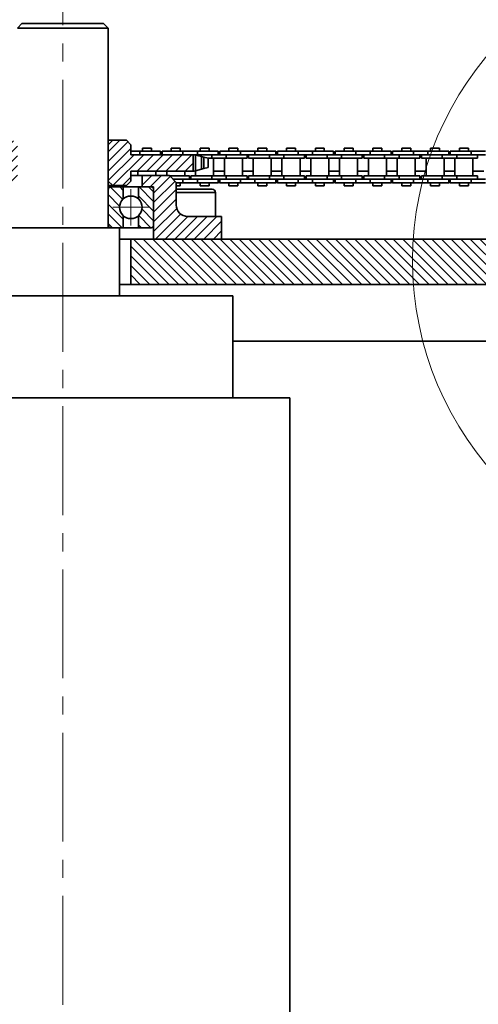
# Model space of a CAD drawing. Header units: millimetres. Extents: x -14862 to 14862, y -10512 to 10512.
# Tile 42 of 199: x -5263 to -5061, y -538 to -104. Entities that reach past the tile are written whole.
import ezdxf

# ---------------------------------------------------------------- set-up
doc = ezdxf.new("R2010")
doc.units = ezdxf.units.MM
doc.header["$LTSCALE"] = 4
doc.linetypes.add('点画线', pattern=[18, 12, -2, 2, -2])
for name, color, linetype, lineweight in [('中心线层', 1, '点画线', 18), ('几何体', 7, 'Continuous', 35), ('剖面线层', 4, 'Continuous', 18), ('细实线层', 7, 'Continuous', 18)]:
    doc.layers.add(name, color=color, linetype=linetype, lineweight=lineweight)
pattern_1 = [(135, (0, 0), (-2.121320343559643, -2.121320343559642), [])]
pattern_2 = [(45, (0, 0), (-2.121320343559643, 2.121320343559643), [])]

# ---------------------------------------------------------------- blocks, each defined once
blk = doc.blocks.new('*X158')
at = {"layer": '细实线层', "color": 0, "linetype": 'ByBlock', "lineweight": -2}
blk.add_circle((0, 0), 140.8925663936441, dxfattribs=at)

msp = doc.modelspace()

# ---------------------------------------------------------------- hatches: boundary and pattern name
at = {"layer": '剖面线层'}
h = msp.add_hatch(dxfattribs=at)
h.set_pattern_fill('无图案', color=256, style=0, pattern_type=0)
h.set_pattern_definition(pattern_2)
h.paths.add_polyline_path([(-5301.313091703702, -170.8801798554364), (-5301.313091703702, -163.6665873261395), (-5295.972515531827, -163.6665873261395), (-5295.272518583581, -163.6665873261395), (-5286.098171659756, -163.6665873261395), (-5279.747654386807, -163.6665873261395), (-5273.859669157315, -163.6665873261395), (-5273.859669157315, -162.1666960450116), (-5273.859669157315, -159.2734865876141), (-5271.858860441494, -157.2733931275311), (-5265.859295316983, -157.2733931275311), (-5263.859440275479, -159.2734865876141), (-5263.859440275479, -175.2732805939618), (-5265.859295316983, -177.2733740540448), (-5271.858860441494, -177.2733740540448), (-5273.859669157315, -175.2732805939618), (-5273.859669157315, -172.8802733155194), (-5273.859669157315, -170.8801798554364), (-5280.547787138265, -170.8801798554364), (-5285.298038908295, -170.8801798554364), (-5293.247868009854, -170.8801798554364), (-5297.998119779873, -170.8801798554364)], flags=0)
h.paths.add_polyline_path([(-5223.859478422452, -175.2732805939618), (-5223.859478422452, -159.2734865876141), (-5221.859623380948, -157.2733931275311), (-5215.859104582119, -157.2733931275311), (-5213.859249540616, -159.2734865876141), (-5213.859249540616, -160.7914976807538), (-5213.859249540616, -162.1666960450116), (-5213.859249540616, -163.6665873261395), (-5209.897686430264, -163.6665873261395), (-5203.548122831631, -163.6665873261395), (-5194.372822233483, -163.6665873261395), (-5193.672825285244, -163.6665873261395), (-5186.405826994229, -163.6665873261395), (-5186.405826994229, -170.8801798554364), (-5191.64817471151, -170.8801798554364), (-5196.397472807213, -170.8801798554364), (-5204.34730190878, -170.8801798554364), (-5209.097553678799, -170.8801798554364), (-5213.859249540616, -170.8801798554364), (-5213.859249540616, -172.8802733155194), (-5213.859249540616, -175.2732805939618), (-5215.859104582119, -177.2733740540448), (-5221.859623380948, -177.2733740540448)], flags=0)
h = msp.add_hatch(dxfattribs=at)
h.set_pattern_fill('无图案', color=256, style=0, pattern_type=0)
h.set_pattern_definition(pattern_2)
edge = h.paths.add_edge_path(flags=0)
edge.add_line((-5313.859631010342, -200.8801512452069), (-5313.859631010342, -190.8801607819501))
edge.add_line((-5313.859631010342, -190.8801607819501), (-5311.196018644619, -190.8801607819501))
edge.add_line((-5311.196018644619, -190.8801607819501), (-5298.859287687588, -190.8801607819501))
edge.add_arc((-5298.859648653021, -185.8796853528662), 5.000475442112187, 270.0041359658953, 359.9931319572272)
edge.add_line((-5293.859173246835, -185.8802847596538), (-5293.85917324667, -180.3802065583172))
edge.add_line((-5293.85917324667, -180.3802065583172), (-5293.85917324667, -179.134946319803))
edge.add_line((-5293.85917324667, -179.134946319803), (-5293.85917324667, -176.0166697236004))
edge.add_line((-5293.85917324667, -176.0166697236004), (-5293.85917324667, -175.8802942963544))
edge.add_line((-5293.85917324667, -175.8802942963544), (-5292.495310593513, -174.5165400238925))
edge.add_line((-5292.495310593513, -174.5165400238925), (-5292.447559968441, -174.4687931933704))
edge.add_line((-5292.447559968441, -174.4687931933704), (-5290.995300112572, -173.0166487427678))
edge.add_line((-5290.995300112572, -173.0166487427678), (-5290.858913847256, -172.8802733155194))
edge.add_line((-5290.858913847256, -172.8802733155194), (-5285.298038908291, -172.8802733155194))
edge.add_line((-5285.298038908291, -172.8802733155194), (-5280.547787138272, -172.8802733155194))
edge.add_line((-5280.547787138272, -172.8802733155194), (-5278.858829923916, -172.8802733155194))
edge.add_line((-5278.858829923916, -172.8802733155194), (-5278.858829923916, -177.8801493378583))
edge.add_line((-5278.858829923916, -177.8801493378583), (-5282.759357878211, -177.8801493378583))
edge.add_line((-5282.759357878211, -177.8801493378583), (-5283.858944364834, -177.8801493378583))
edge.add_line((-5283.858944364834, -177.8801493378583), (-5283.858944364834, -178.924599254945))
edge.add_arc((-5282.7615279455, -178.9788639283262), 1.098757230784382, 177.1691635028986, 180.0672229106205)
edge.add_arc((-5282.76002796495, -178.9790661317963), 1.098916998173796, 89.96506274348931, 180.0597782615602)
edge.add_arc((-5282.761571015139, -178.9788632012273), 1.098714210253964, 89.9544711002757, 177.1690904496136)
edge.add_line((-5283.858944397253, -178.9245992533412), (-5283.858944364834, -178.9802126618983))
edge.add_line((-5283.858944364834, -178.9802126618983), (-5283.858944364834, -194.7802118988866))
edge.add_line((-5283.858944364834, -194.7802118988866), (-5283.858944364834, -200.8801512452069))
edge.add_line((-5283.858944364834, -200.8801512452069), (-5313.859631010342, -200.8801512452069))
edge = h.paths.add_edge_path(flags=0)
edge.add_line((-5203.85902065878, -194.7802118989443), (-5203.85902065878, -178.9802126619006))
edge.add_line((-5203.85902065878, -178.9802126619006), (-5203.85902065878, -177.8801493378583))
edge.add_line((-5203.85902065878, -177.8801493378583), (-5204.959560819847, -177.8801493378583))
edge.add_line((-5204.959560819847, -177.8801493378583), (-5208.859135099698, -177.8801493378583))
edge.add_line((-5208.859135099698, -177.8801493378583), (-5208.859135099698, -172.8802733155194))
edge.add_line((-5208.859135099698, -172.8802733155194), (-5204.34730190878, -172.8802733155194))
edge.add_line((-5204.34730190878, -172.8802733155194), (-5196.859051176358, -172.8802733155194))
edge.add_line((-5196.859051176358, -172.8802733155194), (-5196.722692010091, -173.0166649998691))
edge.add_line((-5196.722692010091, -173.0166649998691), (-5195.222860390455, -174.5168542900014))
edge.add_line((-5195.222860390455, -174.5168542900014), (-5194.372999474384, -175.366917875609))
edge.add_line((-5194.372999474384, -175.366917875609), (-5193.85974545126, -175.8802942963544))
edge.add_line((-5193.85974545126, -175.8802942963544), (-5193.85974545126, -179.1349463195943))
edge.add_line((-5193.85974545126, -179.1349463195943), (-5193.85974545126, -180.3802065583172))
edge.add_line((-5193.85974545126, -180.3802065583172), (-5193.85974545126, -185.8802847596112))
edge.add_arc((-5188.85927004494, -185.8796853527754), 5.000475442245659, 180.0068680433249, 269.995864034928)
edge.add_line((-5188.859631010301, -190.8801607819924), (-5176.522900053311, -190.8801607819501))
edge.add_line((-5176.522900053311, -190.8801607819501), (-5173.859287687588, -190.8801607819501))
edge.add_line((-5173.859287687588, -190.8801607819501), (-5173.859287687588, -200.8801512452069))
edge.add_line((-5173.859287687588, -200.8801512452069), (-5203.85902065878, -200.8801512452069))
edge.add_line((-5203.85902065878, -200.8801512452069), (-5203.85902065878, -194.7802118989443))
h = msp.add_hatch(dxfattribs=at)
h.set_pattern_fill('无图案', color=256, style=0, pattern_type=0)
h.set_pattern_definition(pattern_1)
edge = h.paths.add_edge_path(flags=0)
edge.add_line((-5223.860119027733, -194.7801522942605), (-5223.860119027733, -178.9801530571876))
edge.add_line((-5223.860119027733, -178.9801530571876), (-5223.860119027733, -177.8801493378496))
edge.add_line((-5223.860119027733, -177.8801493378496), (-5222.760532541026, -177.8801493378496))
edge.add_arc((-5222.761405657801, -178.9788631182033), 1.098714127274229, 89.95446867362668, 180.0672677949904)
edge.add_line((-5223.860119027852, -178.9801530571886), (-5223.860119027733, -177.8801493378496))
edge.add_line((-5223.860119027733, -177.8801493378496), (-5222.760532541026, -177.8801493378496))
edge.add_line((-5222.760532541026, -177.8801493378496), (-5217.193935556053, -177.8801493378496))
edge.add_line((-5217.193935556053, -177.8801493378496), (-5217.193935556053, -183.1665916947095))
edge.add_arc((-5213.860506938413, -186.8801824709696), 4.990240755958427, 131.9120853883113, 180.0000000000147)
edge.add_arc((-5213.860506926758, -186.8801824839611), 4.990240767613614, 179.9999998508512, 228.0879152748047)
edge.add_line((-5217.193935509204, -190.5937733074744), (-5217.193935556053, -195.8801560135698))
edge.add_line((-5217.193935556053, -195.8801560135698), (-5218.860004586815, -195.8801560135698))
edge.add_line((-5218.860004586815, -195.8801560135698), (-5222.760532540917, -195.8801560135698))
edge.add_arc((-5222.7615071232, -194.7815436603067), 1.098612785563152, 179.9274362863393, 270.0508272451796)
h = msp.add_hatch(dxfattribs=at)
h.set_pattern_fill('无图案', color=256, style=0, pattern_type=0)
h.set_pattern_definition(pattern_1)
edge = h.paths.add_edge_path(flags=0)
edge.add_line((-5203.860894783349, -194.7801522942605), (-5203.860894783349, -178.9801530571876))
edge.add_line((-5203.860894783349, -178.9801530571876), (-5203.860894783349, -177.8801493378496))
edge.add_line((-5203.860894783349, -177.8801493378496), (-5204.960481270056, -177.8801493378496))
edge.add_arc((-5204.959608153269, -178.9788631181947), 1.098714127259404, 359.9327322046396, 450.0455313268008)
edge.add_line((-5203.860894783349, -178.9801530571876), (-5203.860894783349, -177.8801493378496))
edge.add_line((-5203.860894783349, -177.8801493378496), (-5204.960481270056, -177.8801493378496))
edge.add_line((-5204.960481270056, -177.8801493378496), (-5210.527078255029, -177.8801493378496))
edge.add_line((-5210.527078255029, -177.8801493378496), (-5210.527078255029, -183.1665916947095))
edge.add_arc((-5213.860506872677, -186.8801824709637), 4.990240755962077, 359.9999999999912, 408.0879146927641)
edge.add_arc((-5213.860506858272, -186.8801825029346), 4.990240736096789, 311.9120849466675, 359.9999999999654)
edge.add_line((-5210.527078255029, -190.5937732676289), (-5210.527078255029, -195.8801560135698))
edge.add_line((-5210.527078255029, -195.8801560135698), (-5208.861009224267, -195.8801560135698))
edge.add_line((-5208.861009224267, -195.8801560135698), (-5204.960481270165, -195.8801560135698))
edge.add_arc((-5204.959506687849, -194.7815436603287), 1.098612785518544, 269.94917275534, 360.0725637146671)
h = msp.add_hatch(dxfattribs=at)
h.set_pattern_fill('无图案', color=256, style=0, pattern_type=0)
h.set_pattern_definition(pattern_1)
h.paths.add_polyline_path([(-6229.873463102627, -220.8802513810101), (-6229.873463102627, -200.8801512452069), (-6183.859631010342, -200.8801512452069), (-6153.858944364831, -200.8801512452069), (-6143.859669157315, -200.8801512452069), (-6143.859669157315, -220.8802513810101)], flags=0)
h.paths.add_polyline_path([(-6083.859249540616, -220.8802513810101), (-6083.859249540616, -200.8801512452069), (-6073.859020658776, -200.8801512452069), (-6043.859287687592, -200.8801512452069), (-5893.859669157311, -200.8801512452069), (-5863.858982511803, -200.8801512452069), (-5853.859707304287, -200.8801512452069), (-5853.859707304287, -220.8802513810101)], flags=0)
h.paths.add_polyline_path([(-5793.859287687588, -220.8802513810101), (-5793.859287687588, -200.8801512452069), (-5783.859058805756, -200.8801512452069), (-5753.859325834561, -200.8801512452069), (-5603.859707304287, -200.8801512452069), (-5573.859020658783, -200.8801512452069), (-5563.85974545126, -200.8801512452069), (-5563.85974545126, -220.8802513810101)], flags=0)
h.paths.add_polyline_path([(-5503.859325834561, -220.8802513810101), (-5503.859325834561, -200.8801512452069), (-5493.859096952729, -200.8801512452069), (-5463.859363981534, -200.8801512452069), (-5313.85974545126, -200.8801512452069), (-5283.859058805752, -200.8801512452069), (-5273.858829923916, -200.8801512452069), (-5273.858829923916, -220.8802513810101)], flags=0)
h.paths.add_polyline_path([(-5213.859363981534, -220.8802513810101), (-5213.859363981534, -200.8801512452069), (-5203.859135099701, -200.8801512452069), (-5173.859402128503, -200.8801512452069), (-5023.858829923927, -200.8801512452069), (-4993.859096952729, -200.8801512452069), (-4983.858868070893, -200.8801512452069), (-4983.858868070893, -220.8802513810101)], flags=0)
h.paths.add_polyline_path([(-4923.85940212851, -220.8802513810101), (-4923.85940212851, -200.8801512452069), (-4913.859173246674, -200.8801512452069), (-4883.859440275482, -200.8801512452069), (-4788.57879299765, -200.8801512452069), (-4788.57879299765, -220.8802513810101)], flags=0)

# ---------------------------------------------------------------- linework, layer by layer
at = {"layer": '中心线层'}
for p, q in [((-5243.859249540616, -58.60283655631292), (-5243.859249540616, -2808.180516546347)), ((-5213.860506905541, -194.8704232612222), (-5213.860506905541, -178.889941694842)), ((-5205.870266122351, -186.8801824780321), (-5221.850747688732, -186.8801824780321))]:
    msp.add_line(p, q, dxfattribs=at)
at = {"layer": '几何体'}
for p, q in [((-5261.859699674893, -105.8801226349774), (-5263.859554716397, -107.8802160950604)), ((-5250.34598965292, -107.8802160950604), (-5263.859554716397, -107.8802160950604)), ((-5261.859699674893, -105.8801226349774), (-5249.697491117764, -105.8801226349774)), ((-5223.859592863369, -107.8802160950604), (-5250.34598965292, -107.8802160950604)), ((-5249.697491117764, -105.8801226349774), (-5225.859447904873, -105.8801226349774)), ((-5223.859592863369, -107.8802160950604), (-5225.859447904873, -105.8801226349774)), ((-5223.859592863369, -195.880275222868), (-5223.859592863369, -107.8802160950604)), ((-5223.859592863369, -159.2734865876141), (-5221.859737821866, -157.2733931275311)), ((-5223.859592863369, -157.2733931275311), (-5221.859737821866, -157.2733931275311)), ((-5223.859592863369, -175.2732805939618), (-5223.859592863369, -159.2734865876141)), ((-5221.859737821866, -157.2733931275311), (-5215.859219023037, -157.2733931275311)), ((-5215.859219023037, -157.2733931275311), (-5213.859363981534, -159.2734865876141)), ((-5213.859363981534, -163.6665873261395), (-5213.859363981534, -159.2734865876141)), ((-5209.947391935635, -162.1666960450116), (-5213.859363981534, -162.1666960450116)), ((-5186.405941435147, -163.6665873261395), (-5213.859363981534, -163.6665873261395)), ((-5209.947391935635, -162.1666960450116), (-5209.947391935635, -163.6665873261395)), ((-5200.773045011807, -162.1666960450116), (-5209.947391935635, -162.1666960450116)), ((-5208.752438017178, -160.7914976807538), (-5208.752438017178, -162.1666960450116)), ((-5204.792782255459, -160.7914976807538), (-5208.752438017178, -160.7914976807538)), ((-5204.792782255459, -162.1666960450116), (-5204.792782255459, -160.7914976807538)), ((-5200.773045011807, -163.6665873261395), (-5200.773045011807, -162.1666960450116)), ((-5200.073048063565, -162.1666960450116), (-5200.073048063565, -163.6665873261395)), ((-5190.89774746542, -162.1666960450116), (-5200.073048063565, -162.1666960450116)), ((-5196.052357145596, -160.7914976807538), (-5196.052357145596, -162.1666960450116)), ((-5192.092701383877, -160.7914976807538), (-5196.052357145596, -160.7914976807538)), ((-5192.092701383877, -162.1666960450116), (-5192.092701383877, -160.7914976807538)), ((-5190.89774746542, -162.1666960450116), (-5190.89774746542, -163.6665873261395)), ((-5184.548183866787, -162.1666960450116), (-5190.89774746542, -162.1666960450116)), ((-5186.405941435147, -163.6665873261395), (-5186.405941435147, -170.8801798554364)), ((-5185.985371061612, -163.6665873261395), (-5186.405941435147, -163.6665873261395)), ((-5185.375019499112, -163.8210825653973), (-5185.985371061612, -163.6665873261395)), ((-5184.548183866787, -163.6665873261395), (-5185.949131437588, -163.6665873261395)), ((-5185.375019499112, -163.8210825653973), (-5185.375019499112, -170.7256846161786)), ((-5182.78007168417, -164.4788794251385), (-5185.375019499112, -163.8210825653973)), ((-5184.548183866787, -162.1666960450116), (-5184.548183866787, -163.6665873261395)), ((-5175.372883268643, -162.1666960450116), (-5184.548183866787, -162.1666960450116)), ((-5178.197666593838, -163.6665873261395), (-5184.548183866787, -163.6665873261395)), ((-5178.197666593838, -163.6665873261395), (-5184.548183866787, -163.6665873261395)), ((-5183.35322994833, -160.7914976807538), (-5183.35322994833, -162.1666960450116)), ((-5179.392620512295, -160.7914976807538), (-5183.35322994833, -160.7914976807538)), ((-5182.78007168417, -164.4788794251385), (-5182.78007168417, -170.0678877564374)), ((-5181.740566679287, -164.7416166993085), (-5182.78007168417, -164.4788794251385)), ((-5181.740566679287, -164.7416166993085), (-5181.740566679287, -169.8051504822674)), ((-5179.743572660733, -165.2542166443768), (-5181.740566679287, -164.7416166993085)), ((-5179.392620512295, -162.1666960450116), (-5179.392620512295, -160.7914976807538)), ((-5178.197666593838, -163.6665873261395), (-5178.197666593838, -165.1667170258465)), ((-5171.848102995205, -163.6665873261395), (-5178.197666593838, -163.6665873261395)), ((-5175.372883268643, -163.6665873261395), (-5175.372883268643, -162.1666960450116)), ((-5174.672886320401, -162.1666960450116), (-5174.672886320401, -163.6665873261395)), ((-5165.497585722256, -162.1666960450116), (-5174.672886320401, -162.1666960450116)), ((-5171.848102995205, -163.6665873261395), (-5171.848102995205, -165.1667170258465)), ((-5165.497585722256, -163.6665873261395), (-5171.848102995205, -163.6665873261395)), ((-5165.497585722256, -163.6665873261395), (-5171.848102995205, -163.6665873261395)), ((-5170.653149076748, -160.7914976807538), (-5170.653149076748, -162.1666960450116)), ((-5166.692539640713, -160.7914976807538), (-5170.653149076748, -160.7914976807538)), ((-5166.692539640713, -162.1666960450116), (-5166.692539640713, -160.7914976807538)), ((-5165.497585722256, -162.1666960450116), (-5165.497585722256, -163.6665873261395)), ((-5159.148022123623, -162.1666960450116), (-5165.497585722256, -162.1666960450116)), ((-5159.148022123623, -163.6665873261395), (-5165.497585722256, -163.6665873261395)), ((-5162.672802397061, -165.1667170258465), (-5162.672802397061, -163.6665873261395)), ((-5161.972805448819, -163.6665873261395), (-5161.972805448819, -165.1667170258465)), ((-5159.148022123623, -162.1666960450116), (-5159.148022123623, -163.6665873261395)), ((-5149.972721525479, -162.1666960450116), (-5159.148022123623, -162.1666960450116)), ((-5152.797504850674, -163.6665873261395), (-5159.148022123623, -163.6665873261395)), ((-5152.797504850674, -163.6665873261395), (-5159.148022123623, -163.6665873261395)), ((-5157.953068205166, -160.7914976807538), (-5157.953068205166, -162.1666960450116)), ((-5153.992458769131, -160.7914976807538), (-5157.953068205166, -160.7914976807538)), ((-5153.992458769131, -162.1666960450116), (-5153.992458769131, -160.7914976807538)), ((-5152.797504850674, -163.6665873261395), (-5152.797504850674, -165.1667170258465)), ((-5146.447941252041, -163.6665873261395), (-5152.797504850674, -163.6665873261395)), ((-5149.972721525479, -163.6665873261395), (-5149.972721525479, -162.1666960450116)), ((-5149.272724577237, -162.1666960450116), (-5149.272724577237, -163.6665873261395)), ((-5140.097423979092, -162.1666960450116), (-5149.272724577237, -162.1666960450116)), ((-5146.447941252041, -163.6665873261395), (-5146.447941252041, -165.1667170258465)), ((-5140.097423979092, -163.6665873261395), (-5146.447941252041, -163.6665873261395)), ((-5140.097423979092, -163.6665873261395), (-5146.447941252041, -163.6665873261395)), ((-5145.252987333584, -160.7914976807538), (-5145.252987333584, -162.1666960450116)), ((-5141.292377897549, -160.7914976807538), (-5145.252987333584, -160.7914976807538)), ((-5141.292377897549, -162.1666960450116), (-5141.292377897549, -160.7914976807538)), ((-5140.097423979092, -162.1666960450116), (-5140.097423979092, -163.6665873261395)), ((-5133.747860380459, -162.1666960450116), (-5140.097423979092, -162.1666960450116)), ((-5133.747860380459, -163.6665873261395), (-5140.097423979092, -163.6665873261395)), ((-5137.272640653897, -165.1667170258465), (-5137.272640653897, -163.6665873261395)), ((-5136.572643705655, -163.6665873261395), (-5136.572643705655, -165.1667170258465)), ((-5133.747860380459, -162.1666960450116), (-5133.747860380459, -163.6665873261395)), ((-5124.572559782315, -162.1666960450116), (-5133.747860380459, -162.1666960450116)), ((-5127.39734310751, -163.6665873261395), (-5133.747860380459, -163.6665873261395)), ((-5127.39734310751, -163.6665873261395), (-5133.747860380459, -163.6665873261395)), ((-5132.552906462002, -160.7914976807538), (-5132.552906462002, -162.1666960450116)), ((-5128.592297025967, -160.7914976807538), (-5132.552906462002, -160.7914976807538)), ((-5128.592297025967, -162.1666960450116), (-5128.592297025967, -160.7914976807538)), ((-5127.39734310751, -163.6665873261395), (-5127.39734310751, -165.1667170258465)), ((-5121.047779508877, -163.6665873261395), (-5127.39734310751, -163.6665873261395)), ((-5124.572559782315, -163.6665873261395), (-5124.572559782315, -162.1666960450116)), ((-5123.872562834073, -162.1666960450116), (-5123.872562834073, -163.6665873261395)), ((-5114.698215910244, -162.1666960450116), (-5123.872562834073, -162.1666960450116)), ((-5121.047779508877, -163.6665873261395), (-5121.047779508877, -165.1667170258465)), ((-5114.698215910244, -163.6665873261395), (-5121.047779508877, -163.6665873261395)), ((-5114.698215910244, -163.6665873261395), (-5121.047779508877, -163.6665873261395)), ((-5119.85282559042, -160.7914976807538), (-5119.85282559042, -162.1666960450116)), ((-5115.893169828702, -160.7914976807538), (-5119.85282559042, -160.7914976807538)), ((-5115.893169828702, -162.1666960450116), (-5115.893169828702, -160.7914976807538)), ((-5114.698215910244, -162.1666960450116), (-5114.698215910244, -163.6665873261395)), ((-5108.347698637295, -162.1666960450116), (-5114.698215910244, -162.1666960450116)), ((-5108.347698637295, -163.6665873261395), (-5114.698215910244, -163.6665873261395)), ((-5111.872478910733, -165.1667170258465), (-5111.872478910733, -163.6665873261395)), ((-5111.172481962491, -163.6665873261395), (-5111.172481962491, -165.1667170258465)), ((-5108.347698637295, -162.1666960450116), (-5108.347698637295, -163.6665873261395)), ((-5099.172398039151, -162.1666960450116), (-5108.347698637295, -162.1666960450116)), ((-5101.998135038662, -163.6665873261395), (-5108.347698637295, -163.6665873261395)), ((-5101.998135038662, -163.6665873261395), (-5108.347698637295, -163.6665873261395)), ((-5107.152744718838, -160.7914976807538), (-5107.152744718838, -162.1666960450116)), ((-5103.193088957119, -160.7914976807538), (-5107.152744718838, -160.7914976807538)), ((-5103.193088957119, -162.1666960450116), (-5103.193088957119, -160.7914976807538)), ((-5101.998135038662, -163.6665873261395), (-5101.998135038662, -165.1667170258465)), ((-5095.647617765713, -163.6665873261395), (-5101.998135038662, -163.6665873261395)), ((-5099.172398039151, -163.6665873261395), (-5099.172398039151, -162.1666960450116)), ((-5098.472401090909, -162.1666960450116), (-5098.472401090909, -163.6665873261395)), ((-5089.29805416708, -162.1666960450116), (-5098.472401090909, -162.1666960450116)), ((-5095.647617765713, -163.6665873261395), (-5095.647617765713, -165.1667170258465)), ((-5089.29805416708, -163.6665873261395), (-5095.647617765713, -163.6665873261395)), ((-5089.29805416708, -163.6665873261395), (-5095.647617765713, -163.6665873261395)), ((-5094.452663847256, -160.7914976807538), (-5094.452663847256, -162.1666960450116)), ((-5090.493008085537, -160.7914976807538), (-5094.452663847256, -160.7914976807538)), ((-5090.493008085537, -162.1666960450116), (-5090.493008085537, -160.7914976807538)), ((-5089.29805416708, -162.1666960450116), (-5089.29805416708, -163.6665873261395)), ((-5082.947536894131, -162.1666960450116), (-5089.29805416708, -162.1666960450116)), ((-5082.947536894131, -163.6665873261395), (-5089.29805416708, -163.6665873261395)), ((-5086.472317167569, -165.1667170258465), (-5086.472317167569, -163.6665873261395)), ((-5085.772320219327, -163.6665873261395), (-5085.772320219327, -165.1667170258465)), ((-5082.947536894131, -162.1666960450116), (-5082.947536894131, -163.6665873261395)), ((-5073.773189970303, -162.1666960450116), (-5082.947536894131, -162.1666960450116)), ((-5076.597973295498, -163.6665873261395), (-5082.947536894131, -163.6665873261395)), ((-5076.597973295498, -163.6665873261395), (-5082.947536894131, -163.6665873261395)), ((-5081.752582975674, -160.7914976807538), (-5081.752582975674, -162.1666960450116)), ((-5077.792927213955, -160.7914976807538), (-5081.752582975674, -160.7914976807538)), ((-5077.792927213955, -162.1666960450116), (-5077.792927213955, -160.7914976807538)), ((-5076.597973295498, -163.6665873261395), (-5076.597973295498, -165.1667170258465)), ((-5070.247456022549, -163.6665873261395), (-5076.597973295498, -163.6665873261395)), ((-5073.773189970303, -163.6665873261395), (-5073.773189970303, -162.1666960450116)), ((-5073.073193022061, -162.1666960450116), (-5073.073193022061, -163.6665873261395)), ((-5063.897892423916, -162.1666960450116), (-5073.073193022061, -162.1666960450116)), ((-5070.247456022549, -163.6665873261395), (-5070.247456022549, -165.1667170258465)), ((-5063.897892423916, -163.6665873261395), (-5070.247456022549, -163.6665873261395)), ((-5063.897892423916, -163.6665873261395), (-5070.247456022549, -163.6665873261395)), ((-5069.052502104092, -160.7914976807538), (-5069.052502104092, -162.1666960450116)), ((-5065.092846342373, -160.7914976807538), (-5069.052502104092, -160.7914976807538)), ((-5065.092846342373, -162.1666960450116), (-5065.092846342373, -160.7914976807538)), ((-5063.897892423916, -162.1666960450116), (-5063.897892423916, -163.6665873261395)), ((-5057.547375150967, -162.1666960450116), (-5063.897892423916, -162.1666960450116)), ((-5057.547375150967, -163.6665873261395), (-5063.897892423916, -163.6665873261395)), ((-5061.073109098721, -165.1667170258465), (-5061.073109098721, -163.6665873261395)), ((-5181.740566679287, -169.8051504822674), (-5179.743572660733, -169.2927889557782)), ((-5178.197666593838, -165.1667170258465), (-5180.064960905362, -165.1667170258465)), ((-5179.743572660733, -169.2927889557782), (-5179.743572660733, -165.2542166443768)), ((-5171.848102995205, -165.1667170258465), (-5178.197666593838, -165.1667170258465)), ((-5177.397533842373, -173.0166487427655), (-5177.397533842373, -165.1667170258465)), ((-5172.647282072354, -165.1667170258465), (-5172.647282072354, -173.0166487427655)), ((-5162.672802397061, -165.1667170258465), (-5171.848102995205, -165.1667170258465)), ((-5164.697452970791, -173.0166487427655), (-5164.697452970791, -165.1667170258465)), ((-5152.797504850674, -165.1667170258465), (-5161.972805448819, -165.1667170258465)), ((-5159.948154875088, -165.1667170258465), (-5159.948154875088, -173.0166487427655)), ((-5146.447941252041, -165.1667170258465), (-5152.797504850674, -165.1667170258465)), ((-5151.997372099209, -173.0166487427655), (-5151.997372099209, -165.1667170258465)), ((-5147.248074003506, -165.1667170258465), (-5147.248074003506, -173.0166487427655)), ((-5137.272640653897, -165.1667170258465), (-5146.447941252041, -165.1667170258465)), ((-5139.297291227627, -173.0166487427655), (-5139.297291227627, -165.1667170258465)), ((-5127.39734310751, -165.1667170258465), (-5136.572643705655, -165.1667170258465)), ((-5134.547993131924, -165.1667170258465), (-5134.547993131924, -173.0166487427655)), ((-5121.047779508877, -165.1667170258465), (-5127.39734310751, -165.1667170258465)), ((-5126.598164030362, -173.0166487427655), (-5126.598164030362, -165.1667170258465)), ((-5121.847912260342, -165.1667170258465), (-5121.847912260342, -173.0166487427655)), ((-5111.872478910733, -165.1667170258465), (-5121.047779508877, -165.1667170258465)), ((-5113.89808315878, -173.0166487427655), (-5113.89808315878, -165.1667170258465)), ((-5101.998135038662, -165.1667170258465), (-5111.172481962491, -165.1667170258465)), ((-5109.14783138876, -165.1667170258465), (-5109.14783138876, -173.0166487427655)), ((-5095.647617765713, -165.1667170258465), (-5101.998135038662, -165.1667170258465)), ((-5101.198002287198, -173.0166487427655), (-5101.198002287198, -165.1667170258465)), ((-5096.447750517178, -165.1667170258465), (-5096.447750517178, -173.0166487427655)), ((-5086.472317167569, -165.1667170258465), (-5095.647617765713, -165.1667170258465)), ((-5088.497921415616, -173.0166487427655), (-5088.497921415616, -165.1667170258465)), ((-5076.597973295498, -165.1667170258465), (-5085.772320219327, -165.1667170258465)), ((-5083.747669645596, -165.1667170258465), (-5083.747669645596, -173.0166487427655)), ((-5070.247456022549, -165.1667170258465), (-5076.597973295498, -165.1667170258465)), ((-5075.797840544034, -173.0166487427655), (-5075.797840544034, -165.1667170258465)), ((-5071.047588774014, -165.1667170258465), (-5071.047588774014, -173.0166487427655)), ((-5061.073109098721, -165.1667170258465), (-5070.247456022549, -165.1667170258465)), ((-5063.097759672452, -173.0166487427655), (-5063.097759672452, -165.1667170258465)), ((-5213.859363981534, -175.2732805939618), (-5213.859363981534, -170.8801798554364)), ((-5213.859363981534, -170.8801798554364), (-5186.405941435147, -170.8801798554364)), ((-5208.859249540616, -172.8802733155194), (-5213.859363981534, -172.8802733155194)), ((-5210.7475246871, -170.8801798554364), (-5210.7475246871, -172.8802733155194)), ((-5208.859249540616, -177.8801493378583), (-5208.859249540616, -172.8802733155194)), ((-5208.859249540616, -172.8802733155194), (-5196.859165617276, -172.8802733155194)), ((-5202.797695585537, -172.8802733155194), (-5202.797695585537, -170.8801798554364)), ((-5198.047443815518, -170.8801798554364), (-5198.047443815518, -172.8802733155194)), ((-5196.859165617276, -172.8802733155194), (-5193.858906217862, -175.8802942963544)), ((-5188.072964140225, -173.0166487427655), (-5196.72279019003, -173.0166487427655)), ((-5190.097614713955, -173.0166487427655), (-5190.097614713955, -170.8801798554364)), ((-5188.072964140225, -174.5165400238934), (-5188.072964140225, -173.0166487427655)), ((-5187.372967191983, -173.0166487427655), (-5187.372967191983, -174.5165400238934)), ((-5178.197666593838, -173.0166487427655), (-5187.372967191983, -173.0166487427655)), ((-5186.405941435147, -170.8801798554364), (-5185.985371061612, -170.8801798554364)), ((-5185.985371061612, -170.8801798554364), (-5185.375019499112, -170.7256846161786)), ((-5185.375019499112, -170.7256846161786), (-5182.78007168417, -170.0678877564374)), ((-5185.347362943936, -170.7190088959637), (-5185.347362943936, -173.0166487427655)), ((-5182.78007168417, -170.0678877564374), (-5181.740566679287, -169.8051504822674)), ((-5178.197666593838, -174.5165400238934), (-5178.197666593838, -173.0166487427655)), ((-5171.848102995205, -173.0166487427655), (-5178.197666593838, -173.0166487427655)), ((-5177.397533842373, -170.8801798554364), (-5172.647282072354, -170.8801798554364)), ((-5171.848102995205, -174.5165400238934), (-5171.848102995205, -173.0166487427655)), ((-5162.672802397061, -173.0166487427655), (-5171.848102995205, -173.0166487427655)), ((-5164.697452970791, -170.8801798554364), (-5159.948154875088, -170.8801798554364)), ((-5162.672802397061, -174.5165400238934), (-5162.672802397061, -173.0166487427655)), ((-5161.972805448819, -173.0166487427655), (-5161.972805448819, -174.5165400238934)), ((-5152.797504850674, -173.0166487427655), (-5161.972805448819, -173.0166487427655)), ((-5152.797504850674, -174.5165400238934), (-5152.797504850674, -173.0166487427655)), ((-5146.447941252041, -173.0166487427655), (-5152.797504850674, -173.0166487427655)), ((-5151.997372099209, -170.8801798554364), (-5147.248074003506, -170.8801798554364)), ((-5146.447941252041, -174.5165400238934), (-5146.447941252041, -173.0166487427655)), ((-5137.272640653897, -173.0166487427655), (-5146.447941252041, -173.0166487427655)), ((-5139.297291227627, -170.8801798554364), (-5134.547993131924, -170.8801798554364)), ((-5137.272640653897, -174.5165400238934), (-5137.272640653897, -173.0166487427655)), ((-5136.572643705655, -173.0166487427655), (-5136.572643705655, -174.5165400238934)), ((-5127.39734310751, -173.0166487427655), (-5136.572643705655, -173.0166487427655)), ((-5127.39734310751, -174.5165400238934), (-5127.39734310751, -173.0166487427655)), ((-5121.047779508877, -173.0166487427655), (-5127.39734310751, -173.0166487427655)), ((-5126.598164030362, -170.8801798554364), (-5121.847912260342, -170.8801798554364)), ((-5121.047779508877, -174.5165400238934), (-5121.047779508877, -173.0166487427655)), ((-5111.872478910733, -173.0166487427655), (-5121.047779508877, -173.0166487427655)), ((-5113.89808315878, -170.8801798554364), (-5109.14783138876, -170.8801798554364)), ((-5111.872478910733, -174.5165400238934), (-5111.872478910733, -173.0166487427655)), ((-5111.172481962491, -173.0166487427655), (-5111.172481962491, -174.5165400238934)), ((-5101.998135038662, -173.0166487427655), (-5111.172481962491, -173.0166487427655)), ((-5101.998135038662, -174.5165400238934), (-5101.998135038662, -173.0166487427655)), ((-5095.647617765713, -173.0166487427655), (-5101.998135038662, -173.0166487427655)), ((-5101.198002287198, -170.8801798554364), (-5096.447750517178, -170.8801798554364)), ((-5095.647617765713, -174.5165400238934), (-5095.647617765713, -173.0166487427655)), ((-5086.472317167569, -173.0166487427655), (-5095.647617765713, -173.0166487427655)), ((-5088.497921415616, -170.8801798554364), (-5083.747669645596, -170.8801798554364)), ((-5086.472317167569, -174.5165400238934), (-5086.472317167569, -173.0166487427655)), ((-5085.772320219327, -173.0166487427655), (-5085.772320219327, -174.5165400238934)), ((-5076.597973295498, -173.0166487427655), (-5085.772320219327, -173.0166487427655)), ((-5076.597973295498, -174.5165400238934), (-5076.597973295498, -173.0166487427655)), ((-5070.247456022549, -173.0166487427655), (-5076.597973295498, -173.0166487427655)), ((-5075.797840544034, -170.8801798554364), (-5071.047588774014, -170.8801798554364)), ((-5070.247456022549, -174.5165400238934), (-5070.247456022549, -173.0166487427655)), ((-5061.073109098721, -173.0166487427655), (-5070.247456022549, -173.0166487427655)), ((-5063.097759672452, -170.8801798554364), (-5058.347507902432, -170.8801798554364)), ((-5061.073109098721, -174.5165400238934), (-5061.073109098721, -173.0166487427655)), ((-5221.859737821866, -177.2733740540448), (-5223.859592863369, -175.2732805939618)), ((-5221.859737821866, -177.2733740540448), (-5223.859592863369, -177.2733740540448)), ((-5223.859592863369, -177.8801493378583), (-5222.759052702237, -177.8801493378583)), ((-5217.192455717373, -177.8801493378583), (-5222.759052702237, -177.8801493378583)), ((-5221.859737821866, -177.2733740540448), (-5215.859219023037, -177.2733740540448)), ((-5217.194215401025, -177.8801493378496), (-5217.194215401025, -183.1668429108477)), ((-5210.526272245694, -177.8801493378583), (-5217.192455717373, -177.8801493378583)), ((-5213.859363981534, -175.2732805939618), (-5215.859219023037, -177.2733740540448)), ((-5210.527078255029, -183.1665916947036), (-5210.527078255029, -177.8801493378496)), ((-5204.95967526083, -177.8801493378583), (-5210.526272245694, -177.8801493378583)), ((-5208.859249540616, -177.8801493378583), (-5203.859135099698, -177.8801493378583)), ((-5203.859135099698, -200.8801512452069), (-5203.859135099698, -177.8801493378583)), ((-5190.89774746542, -174.5165400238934), (-5195.222660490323, -174.5165400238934)), ((-5190.89774746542, -174.5165400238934), (-5195.222660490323, -174.5165400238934)), ((-5193.858906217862, -185.8802847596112), (-5193.858906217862, -175.8802942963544)), ((-5190.89774746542, -176.0166697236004), (-5193.858906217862, -176.0166697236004)), ((-5192.092701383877, -177.3916296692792), (-5193.858906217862, -177.3916296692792)), ((-5192.092701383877, -177.3916296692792), (-5192.092701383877, -176.0166697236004)), ((-5190.89774746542, -176.0166697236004), (-5190.89774746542, -174.5165400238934)), ((-5184.548183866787, -174.5165400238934), (-5190.89774746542, -174.5165400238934)), ((-5184.548183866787, -176.0166697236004), (-5190.89774746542, -176.0166697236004)), ((-5178.197666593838, -174.5165400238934), (-5184.548183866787, -174.5165400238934)), ((-5184.548183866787, -176.0166697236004), (-5184.548183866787, -174.5165400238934)), ((-5178.197666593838, -174.5165400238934), (-5184.548183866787, -174.5165400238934)), ((-5175.372883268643, -176.0166697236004), (-5184.548183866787, -176.0166697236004)), ((-5183.35322994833, -176.0166697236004), (-5183.35322994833, -177.3916296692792)), ((-5179.392620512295, -177.3916296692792), (-5183.35322994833, -177.3916296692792)), ((-5179.392620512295, -177.3916296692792), (-5179.392620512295, -176.0166697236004)), ((-5171.848102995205, -174.5165400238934), (-5178.197666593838, -174.5165400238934)), ((-5175.372883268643, -176.0166697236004), (-5175.372883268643, -174.5165400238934)), ((-5174.672886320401, -175.8802942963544), (-5175.372883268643, -175.8802942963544)), ((-5174.672886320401, -174.5165400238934), (-5174.672886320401, -176.0166697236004)), ((-5165.497585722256, -176.0166697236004), (-5174.672886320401, -176.0166697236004)), ((-5165.497585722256, -174.5165400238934), (-5171.848102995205, -174.5165400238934)), ((-5165.497585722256, -174.5165400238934), (-5171.848102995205, -174.5165400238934)), ((-5170.653149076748, -176.0166697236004), (-5170.653149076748, -177.3916296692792)), ((-5166.692539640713, -177.3916296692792), (-5170.653149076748, -177.3916296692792)), ((-5166.692539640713, -177.3916296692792), (-5166.692539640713, -176.0166697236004)), ((-5165.497585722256, -176.0166697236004), (-5165.497585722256, -174.5165400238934)), ((-5159.148022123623, -174.5165400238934), (-5165.497585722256, -174.5165400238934)), ((-5159.148022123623, -176.0166697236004), (-5165.497585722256, -176.0166697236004)), ((-5152.797504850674, -174.5165400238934), (-5159.148022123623, -174.5165400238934)), ((-5159.148022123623, -176.0166697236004), (-5159.148022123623, -174.5165400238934)), ((-5152.797504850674, -174.5165400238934), (-5159.148022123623, -174.5165400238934)), ((-5149.972721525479, -176.0166697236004), (-5159.148022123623, -176.0166697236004)), ((-5157.953068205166, -176.0166697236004), (-5157.953068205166, -177.3916296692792)), ((-5153.992458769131, -177.3916296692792), (-5157.953068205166, -177.3916296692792)), ((-5153.992458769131, -177.3916296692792), (-5153.992458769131, -176.0166697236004)), ((-5146.447941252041, -174.5165400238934), (-5152.797504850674, -174.5165400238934)), ((-5149.972721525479, -176.0166697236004), (-5149.972721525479, -174.5165400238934)), ((-5149.272724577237, -175.8802942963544), (-5149.972721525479, -175.8802942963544)), ((-5149.272724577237, -174.5165400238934), (-5149.272724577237, -176.0166697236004)), ((-5140.097423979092, -176.0166697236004), (-5149.272724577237, -176.0166697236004)), ((-5140.097423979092, -174.5165400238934), (-5146.447941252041, -174.5165400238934)), ((-5140.097423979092, -174.5165400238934), (-5146.447941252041, -174.5165400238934)), ((-5145.252987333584, -176.0166697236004), (-5145.252987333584, -177.3916296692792)), ((-5141.292377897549, -177.3916296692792), (-5145.252987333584, -177.3916296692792)), ((-5141.292377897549, -177.3916296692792), (-5141.292377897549, -176.0166697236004)), ((-5140.097423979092, -176.0166697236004), (-5140.097423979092, -174.5165400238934)), ((-5133.747860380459, -174.5165400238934), (-5140.097423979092, -174.5165400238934)), ((-5133.747860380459, -176.0166697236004), (-5140.097423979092, -176.0166697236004)), ((-5127.39734310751, -174.5165400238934), (-5133.747860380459, -174.5165400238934)), ((-5133.747860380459, -176.0166697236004), (-5133.747860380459, -174.5165400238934)), ((-5127.39734310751, -174.5165400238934), (-5133.747860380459, -174.5165400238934)), ((-5124.572559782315, -176.0166697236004), (-5133.747860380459, -176.0166697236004)), ((-5132.552906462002, -176.0166697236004), (-5132.552906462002, -177.3916296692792)), ((-5128.592297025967, -177.3916296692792), (-5132.552906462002, -177.3916296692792)), ((-5128.592297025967, -177.3916296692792), (-5128.592297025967, -176.0166697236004)), ((-5121.047779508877, -174.5165400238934), (-5127.39734310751, -174.5165400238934)), ((-5124.572559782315, -176.0166697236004), (-5124.572559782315, -174.5165400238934)), ((-5123.872562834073, -175.8802942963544), (-5124.572559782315, -175.8802942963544)), ((-5123.872562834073, -174.5165400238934), (-5123.872562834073, -176.0166697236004)), ((-5114.698215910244, -176.0166697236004), (-5123.872562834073, -176.0166697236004)), ((-5114.698215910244, -174.5165400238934), (-5121.047779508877, -174.5165400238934)), ((-5114.698215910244, -174.5165400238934), (-5121.047779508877, -174.5165400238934)), ((-5119.85282559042, -176.0166697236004), (-5119.85282559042, -177.3916296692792)), ((-5115.893169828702, -177.3916296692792), (-5119.85282559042, -177.3916296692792)), ((-5115.893169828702, -177.3916296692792), (-5115.893169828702, -176.0166697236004)), ((-5114.698215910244, -176.0166697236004), (-5114.698215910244, -174.5165400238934)), ((-5108.347698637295, -174.5165400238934), (-5114.698215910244, -174.5165400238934)), ((-5108.347698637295, -176.0166697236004), (-5114.698215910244, -176.0166697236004)), ((-5101.998135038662, -174.5165400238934), (-5108.347698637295, -174.5165400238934)), ((-5108.347698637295, -176.0166697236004), (-5108.347698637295, -174.5165400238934)), ((-5101.998135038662, -174.5165400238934), (-5108.347698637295, -174.5165400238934)), ((-5099.172398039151, -176.0166697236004), (-5108.347698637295, -176.0166697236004)), ((-5107.152744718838, -176.0166697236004), (-5107.152744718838, -177.3916296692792)), ((-5103.193088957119, -177.3916296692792), (-5107.152744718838, -177.3916296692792)), ((-5103.193088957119, -177.3916296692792), (-5103.193088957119, -176.0166697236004)), ((-5095.647617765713, -174.5165400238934), (-5101.998135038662, -174.5165400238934)), ((-5099.172398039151, -176.0166697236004), (-5099.172398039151, -174.5165400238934)), ((-5098.472401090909, -175.8802942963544), (-5099.172398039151, -175.8802942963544)), ((-5098.472401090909, -174.5165400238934), (-5098.472401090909, -176.0166697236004)), ((-5089.29805416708, -176.0166697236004), (-5098.472401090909, -176.0166697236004)), ((-5089.29805416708, -174.5165400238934), (-5095.647617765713, -174.5165400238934)), ((-5089.29805416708, -174.5165400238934), (-5095.647617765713, -174.5165400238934)), ((-5094.452663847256, -176.0166697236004), (-5094.452663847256, -177.3916296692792)), ((-5090.493008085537, -177.3916296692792), (-5094.452663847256, -177.3916296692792)), ((-5090.493008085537, -177.3916296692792), (-5090.493008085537, -176.0166697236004)), ((-5089.29805416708, -176.0166697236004), (-5089.29805416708, -174.5165400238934)), ((-5082.947536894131, -174.5165400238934), (-5089.29805416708, -174.5165400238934)), ((-5082.947536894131, -176.0166697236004), (-5089.29805416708, -176.0166697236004)), ((-5076.597973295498, -174.5165400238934), (-5082.947536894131, -174.5165400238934)), ((-5082.947536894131, -176.0166697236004), (-5082.947536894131, -174.5165400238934)), ((-5076.597973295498, -174.5165400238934), (-5082.947536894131, -174.5165400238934)), ((-5073.773189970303, -176.0166697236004), (-5082.947536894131, -176.0166697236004)), ((-5081.752582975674, -176.0166697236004), (-5081.752582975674, -177.3916296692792)), ((-5077.792927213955, -177.3916296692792), (-5081.752582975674, -177.3916296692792)), ((-5077.792927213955, -177.3916296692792), (-5077.792927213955, -176.0166697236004)), ((-5070.247456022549, -174.5165400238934), (-5076.597973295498, -174.5165400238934)), ((-5073.773189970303, -176.0166697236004), (-5073.773189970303, -174.5165400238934)), ((-5073.073193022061, -175.8802942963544), (-5073.773189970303, -175.8802942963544)), ((-5073.073193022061, -174.5165400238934), (-5073.073193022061, -176.0166697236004)), ((-5063.897892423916, -176.0166697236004), (-5073.073193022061, -176.0166697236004)), ((-5063.897892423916, -174.5165400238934), (-5070.247456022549, -174.5165400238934)), ((-5063.897892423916, -174.5165400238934), (-5070.247456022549, -174.5165400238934)), ((-5069.052502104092, -176.0166697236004), (-5069.052502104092, -177.3916296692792)), ((-5065.092846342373, -177.3916296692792), (-5069.052502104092, -177.3916296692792)), ((-5065.092846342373, -177.3916296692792), (-5065.092846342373, -176.0166697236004)), ((-5063.897892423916, -176.0166697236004), (-5063.897892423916, -174.5165400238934)), ((-5057.547375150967, -174.5165400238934), (-5063.897892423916, -174.5165400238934)), ((-5057.547375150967, -176.0166697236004), (-5063.897892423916, -176.0166697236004)), ((-5223.859592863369, -178.9802126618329), (-5223.859592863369, -194.7802118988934)), ((-5203.859135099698, -194.7802118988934), (-5203.859135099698, -178.9802126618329)), ((-5180.433079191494, -180.3802065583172), (-5193.858906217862, -180.3802065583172)), ((-5181.28089565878, -178.8803152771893), (-5193.022533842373, -178.8803152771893)), ((-5181.28089565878, -178.8803152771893), (-5178.023144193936, -178.8803152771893)), ((-5176.523014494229, -180.3802065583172), (-5180.433079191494, -180.3802065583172)), ((-5176.523014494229, -190.8801607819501), (-5176.523014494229, -180.3802065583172)), ((-5217.194215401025, -190.5935220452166), (-5217.194215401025, -195.8801560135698)), ((-5210.527078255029, -195.8801560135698), (-5210.527078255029, -190.5505125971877)), ((-5173.859402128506, -190.8801607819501), (-5188.85974545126, -190.8801607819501)), ((-5173.859402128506, -190.8801607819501), (-5173.859402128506, -200.8801512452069)), ((-5268.859669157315, -195.880275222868), (-5251.968189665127, -195.880275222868)), ((-5251.968189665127, -195.880275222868), (-5218.859478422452, -195.880275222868)), ((-5218.859478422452, -225.8802466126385), (-5218.859478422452, -195.880275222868)), ((-5218.859478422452, -195.880275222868), (-5217.192455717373, -195.880275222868)), ((-5210.526272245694, -195.880275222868), (-5217.192455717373, -195.880275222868)), ((-5210.526272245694, -195.880275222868), (-5204.95967526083, -195.880275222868)), ((-5218.859478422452, -200.8801512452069), (-5213.859363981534, -200.8801512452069)), ((-5213.859363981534, -200.8801512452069), (-5213.859363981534, -220.8802513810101)), ((-4983.858868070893, -200.8801512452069), (-5213.859363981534, -200.8801512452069)), ((-5203.859135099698, -200.8801512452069), (-5173.859402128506, -200.8801512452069)), ((-5218.859478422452, -220.8802513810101), (-5213.859363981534, -220.8802513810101)), ((-4983.858868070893, -220.8802513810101), (-5213.859363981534, -220.8802513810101)), ((-5268.186375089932, -225.8802466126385), (-5168.859287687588, -225.8802466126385)), ((-5168.859287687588, -270.8802036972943), (-5168.859287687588, -225.8802466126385)), ((-5028.858944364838, -245.8802275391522), (-5168.859287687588, -245.8802275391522)), ((-5143.859669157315, -270.8802036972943), (-5343.859478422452, -270.8802036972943)), ((-5143.859669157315, -2670.880209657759), (-5143.859669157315, -270.8802036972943))]:
    msp.add_line(p, q, dxfattribs=at)
msp.add_circle((-5213.860506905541, -186.8801824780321), 4.990240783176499, dxfattribs=at)
for centre, radius, start, end in [((-5222.759048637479, -178.9806936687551), 1.100544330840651, 90.00021160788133, 179.9749581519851), ((-5204.959679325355, -178.9806936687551), 1.10054433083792, 0.02504184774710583, 89.99978839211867), ((-5193.023767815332, -180.3771704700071), 1.496855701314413, 89.95276668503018, 123.9126579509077), ((-5178.023238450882, -180.3805392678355), 1.500223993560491, 0.0127066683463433, 89.99640018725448), ((-5188.860058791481, -185.8813132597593), 4.998847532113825, 179.9882115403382, 270.0035914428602), ((-5222.759048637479, -194.7797308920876), 1.10054433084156, 180.0250418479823, 269.9997883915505), ((-5204.959679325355, -194.7797308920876), 1.100544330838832, 270.000211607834, 359.9749581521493)]:
    msp.add_arc(centre, radius, start, end, dxfattribs=at)

# ---------------------------------------------------------------- block references
at = {"layer": '细实线层'}
msp.add_blockref('*X158', (-4948.820849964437, -210.3847524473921), dxfattribs=at)

doc.saveas('drawing.dxf')
